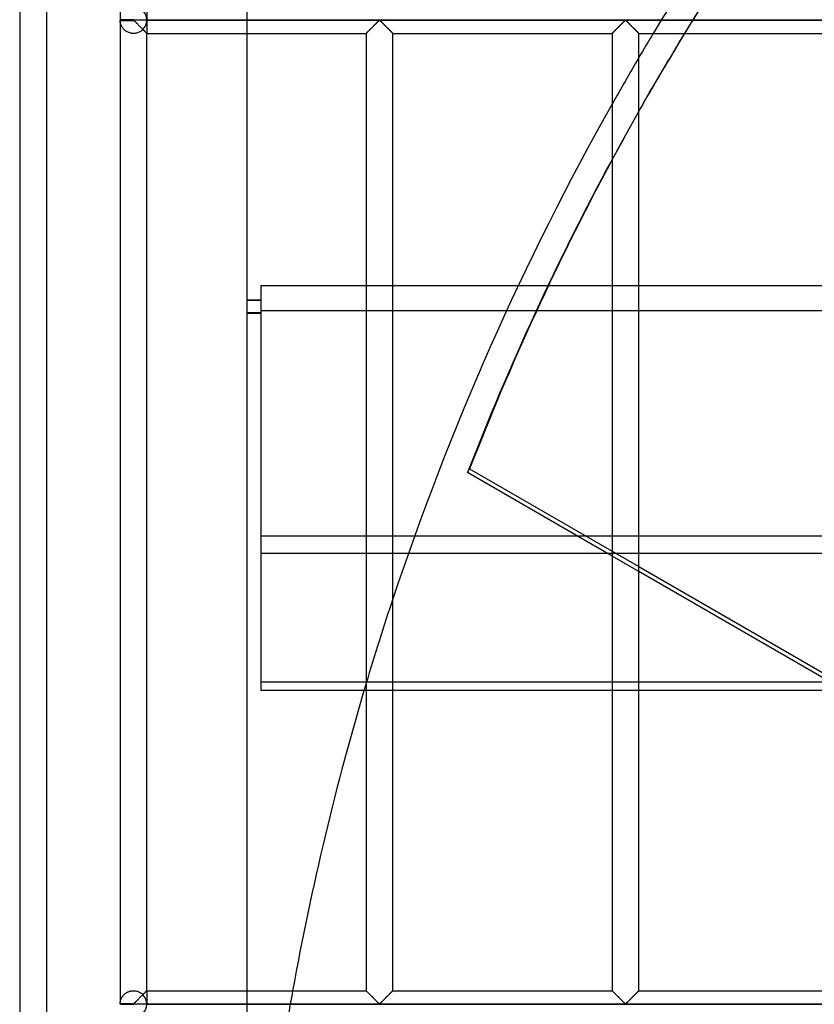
# Model space of a CAD drawing. Header units: millimetres. Extents: x -572 to 572, y -572 to 572.
# Tile 21 of 59: x -572 to -424, y 92 to 276. Entities that reach past the tile are written whole.
import ezdxf

# ---------------------------------------------------------------- set-up
doc = ezdxf.new("R2010")
doc.units = ezdxf.units.MM
doc.layers.add('MAIN-1', color=7, linetype='Continuous')
doc.layers.add('MAIN-2', color=7, linetype='Continuous')

msp = doc.modelspace()

# ---------------------------------------------------------------- linework, layer by layer
at = {"layer": 'MAIN-1'}
for p, q in [((-572.5, 572.5), (-572.5, -572.5)), ((-553.75, 459.3), (-553.75, 275.7)), ((-551.25, 275.7), (-553.75, 275.7)), ((-553.75, 275.62), (-551.25, 275.62)), ((-553.75, 275.55), (-551.25, 275.55)), ((-553.75, 275.55), (-553.75, 91.95)), ((-551.25, 275.62), (-551.25, 275.7)), ((551.25, 275.62), (-551.25, 275.62)), ((-551.25, 275.55), (-551.25, 275.62)), ((-551.25, 275.55), (-551.18, 275.52)), ((-551.18, 275.52), (-551.12, 275.48)), ((-551.12, 275.48), (-551.07, 275.43)), ((-551.07, 275.43), (-551.02, 275.38)), ((-551.02, 275.38), (-550.96, 275.33)), ((-550.96, 275.33), (-550.9, 275.27)), ((-550.9, 275.27), (-550.84, 275.21)), ((-550.84, 275.21), (-550.78, 275.15)), ((-550.78, 275.15), (-550.72, 275.09)), ((-550.72, 275.09), (-550.66, 275.03)), ((-550.66, 275.03), (-550.59, 274.96)), ((-550.59, 274.96), (-550.52, 274.9)), ((-550.52, 274.9), (-550.46, 274.83)), ((-550.46, 274.83), (-550.39, 274.76)), ((-550.39, 274.76), (-550.32, 274.7)), ((-550.32, 274.7), (-550.26, 274.63)), ((-550.26, 274.63), (-550.19, 274.56)), ((-550.19, 274.56), (-550.12, 274.49)), ((-550.12, 274.49), (-550.05, 274.42)), ((-550.05, 274.42), (-549.98, 274.35)), ((-549.98, 274.35), (-549.91, 274.28)), ((-549.91, 274.28), (-549.84, 274.22)), ((-549.84, 274.22), (-549.78, 274.15)), ((-549.78, 274.15), (-549.71, 274.08)), ((-549.71, 274.08), (-549.64, 274.02)), ((-549.64, 274.02), (-549.58, 273.95)), ((-549.58, 273.95), (-549.52, 273.89)), ((-506.99, 273.95), (-506.88, 274.06)), ((-506.88, 274.06), (-506.76, 274.17)), ((-506.76, 274.17), (-506.64, 274.29)), ((-506.64, 274.29), (-506.52, 274.41)), ((-506.52, 274.41), (-506.4, 274.53)), ((-506.4, 274.53), (-506.28, 274.65)), ((-506.28, 274.65), (-506.17, 274.77)), ((-506.17, 274.77), (-506.05, 274.88)), ((-506.05, 274.88), (-505.94, 275)), ((-505.94, 275), (-505.82, 275.11)), ((-505.82, 275.11), (-505.72, 275.21)), ((-505.72, 275.21), (-505.62, 275.31)), ((-505.62, 275.31), (-505.52, 275.41)), ((-505.52, 275.41), (-505.43, 275.49)), ((-505.43, 275.49), (-505.31, 275.55)), ((-505.31, 275.55), (-505.24, 275.52)), ((-505.24, 275.52), (-505.18, 275.48)), ((-505.18, 275.48), (-505.13, 275.43)), ((-505.13, 275.43), (-505.08, 275.38)), ((-505.08, 275.38), (-505.02, 275.33)), ((-505.02, 275.33), (-504.96, 275.27)), ((-504.96, 275.27), (-504.91, 275.21)), ((-504.91, 275.21), (-504.84, 275.15)), ((-504.84, 275.15), (-504.78, 275.09)), ((-504.78, 275.09), (-504.72, 275.03)), ((-504.72, 275.03), (-504.65, 274.96)), ((-504.65, 274.96), (-504.59, 274.9)), ((-504.59, 274.9), (-504.52, 274.83)), ((-504.52, 274.83), (-504.45, 274.76)), ((-504.45, 274.76), (-504.39, 274.7)), ((-504.39, 274.7), (-504.32, 274.63)), ((-504.32, 274.63), (-504.25, 274.56)), ((-504.25, 274.56), (-504.18, 274.49)), ((-504.18, 274.49), (-504.11, 274.42)), ((-504.11, 274.42), (-504.04, 274.35)), ((-504.04, 274.35), (-503.97, 274.28)), ((-503.97, 274.28), (-503.91, 274.22)), ((-503.91, 274.22), (-503.84, 274.15)), ((-503.84, 274.15), (-503.77, 274.08)), ((-503.77, 274.08), (-503.71, 274.02)), ((-503.71, 274.02), (-503.64, 273.95)), ((-503.64, 273.95), (-503.58, 273.89)), ((-461.05, 273.95), (-460.94, 274.06)), ((-460.94, 274.06), (-460.82, 274.17)), ((-460.82, 274.17), (-460.71, 274.29)), ((-460.71, 274.29), (-460.59, 274.41)), ((-460.59, 274.41), (-460.47, 274.53)), ((-460.47, 274.53), (-460.35, 274.65)), ((-460.35, 274.65), (-460.23, 274.77)), ((-460.23, 274.77), (-460.11, 274.88)), ((-460.11, 274.88), (-460, 275)), ((-460, 275), (-459.89, 275.11)), ((-459.89, 275.11), (-459.78, 275.21)), ((-459.78, 275.21), (-459.68, 275.31)), ((-459.68, 275.31), (-459.58, 275.41)), ((-459.58, 275.41), (-459.49, 275.49)), ((-459.49, 275.49), (-459.38, 275.55)), ((-459.38, 275.55), (-459.3, 275.52)), ((-459.3, 275.52), (-459.25, 275.48)), ((-459.25, 275.48), (-459.19, 275.43)), ((-459.19, 275.43), (-459.14, 275.38)), ((-459.14, 275.38), (-459.08, 275.33)), ((-459.08, 275.33), (-459.03, 275.27)), ((-459.03, 275.27), (-458.97, 275.21)), ((-458.97, 275.21), (-458.91, 275.15)), ((-458.91, 275.15), (-458.84, 275.09)), ((-458.84, 275.09), (-458.78, 275.03)), ((-458.78, 275.03), (-458.72, 274.96)), ((-458.72, 274.96), (-458.65, 274.9)), ((-458.65, 274.9), (-458.58, 274.83)), ((-458.58, 274.83), (-458.52, 274.76)), ((-458.52, 274.76), (-458.45, 274.7)), ((-458.45, 274.7), (-458.38, 274.63)), ((-458.38, 274.63), (-458.31, 274.56)), ((-458.31, 274.56), (-458.24, 274.49)), ((-458.24, 274.49), (-458.17, 274.42)), ((-458.17, 274.42), (-458.1, 274.35)), ((-458.1, 274.35), (-458.04, 274.28)), ((-458.04, 274.28), (-457.97, 274.22)), ((-457.97, 274.22), (-457.9, 274.15)), ((-457.9, 274.15), (-457.83, 274.08)), ((-457.83, 274.08), (-457.77, 274.02)), ((-457.77, 274.02), (-457.7, 273.95)), ((-457.7, 273.95), (-457.64, 273.89)), ((-549.52, 273.89), (-549.45, 273.83)), ((-549.45, 273.83), (-549.39, 273.77)), ((-549.39, 273.77), (-549.33, 273.71)), ((-549.33, 273.71), (-549.28, 273.65)), ((-549.28, 273.65), (-549.22, 273.59)), ((-549.22, 273.59), (-549.16, 273.54)), ((-549.16, 273.54), (-549.11, 273.49)), ((-549.11, 273.49), (-549.06, 273.44)), ((-549.06, 273.44), (-549.01, 273.39)), ((-549.01, 273.39), (-548.97, 273.34)), ((-548.97, 273.34), (-548.93, 273.3)), ((-548.93, 273.3), (-548.89, 273.27)), ((-548.89, 273.27), (-548.86, 273.23)), ((-548.86, 273.23), (-548.83, 273.21)), ((-548.83, 273.21), (-548.81, 273.18)), ((-548.81, 273.18), (-548.79, 273.16)), ((-548.79, 273.16), (-548.77, 273.15)), ((-548.77, 273.15), (-548.76, 273.13)), ((-548.76, 273.13), (-548.75, 273.13)), ((-548.75, 273.13), (-548.75, 273.12)), ((-548.75, 94.37), (-548.75, 273.12)), ((-548.75, 273.12), (-507.81, 273.12)), ((-530, 94.37), (-530, 273.12)), ((-507.81, 273.12), (-507.8, 273.13)), ((-507.81, 273.12), (-507.81, 94.37)), ((-507.8, 273.13), (-507.78, 273.15)), ((-507.78, 273.15), (-507.75, 273.19)), ((-507.75, 273.19), (-507.7, 273.23)), ((-507.7, 273.23), (-507.64, 273.29)), ((-507.64, 273.29), (-507.57, 273.36)), ((-507.57, 273.36), (-507.49, 273.44)), ((-507.49, 273.44), (-507.4, 273.53)), ((-507.4, 273.53), (-507.31, 273.63)), ((-507.31, 273.63), (-507.2, 273.73)), ((-507.2, 273.73), (-507.1, 273.84)), ((-507.1, 273.84), (-506.99, 273.95)), ((-503.58, 273.89), (-503.52, 273.83)), ((-503.52, 273.83), (-503.46, 273.77)), ((-503.46, 273.77), (-503.4, 273.71)), ((-503.4, 273.71), (-503.34, 273.65)), ((-503.34, 273.65), (-503.28, 273.59)), ((-503.28, 273.59), (-503.23, 273.54)), ((-503.23, 273.54), (-503.17, 273.49)), ((-503.17, 273.49), (-503.12, 273.44)), ((-503.12, 273.44), (-503.08, 273.39)), ((-503.08, 273.39), (-503.03, 273.34)), ((-503.03, 273.34), (-502.99, 273.3)), ((-502.99, 273.3), (-502.96, 273.27)), ((-502.96, 273.27), (-502.92, 273.23)), ((-502.92, 273.23), (-502.89, 273.21)), ((-502.89, 273.21), (-502.87, 273.18)), ((-502.87, 273.18), (-502.85, 273.16)), ((-502.85, 273.16), (-502.83, 273.15)), ((-502.83, 273.15), (-502.82, 273.13)), ((-502.82, 273.13), (-502.82, 273.13)), ((-502.82, 273.13), (-502.81, 273.12)), ((-502.81, 94.37), (-502.81, 273.12)), ((-502.81, 273.12), (-461.87, 273.12)), ((-461.87, 273.13), (-461.85, 273.15)), ((-461.87, 273.12), (-461.87, 273.13)), ((-461.87, 273.12), (-461.87, 94.37)), ((-461.85, 273.15), (-461.81, 273.19)), ((-461.81, 273.19), (-461.77, 273.23)), ((-461.77, 273.23), (-461.71, 273.29)), ((-461.71, 273.29), (-461.64, 273.36)), ((-461.64, 273.36), (-461.55, 273.44)), ((-461.55, 273.44), (-461.47, 273.53)), ((-461.47, 273.53), (-461.37, 273.63)), ((-461.37, 273.63), (-461.27, 273.73)), ((-461.27, 273.73), (-461.16, 273.84)), ((-461.16, 273.84), (-461.05, 273.95)), ((-457.64, 273.89), (-457.58, 273.83)), ((-457.58, 273.83), (-457.52, 273.77)), ((-457.52, 273.77), (-457.46, 273.71)), ((-457.46, 273.71), (-457.4, 273.65)), ((-457.4, 273.65), (-457.34, 273.59)), ((-457.34, 273.59), (-457.29, 273.54)), ((-457.29, 273.54), (-457.24, 273.49)), ((-457.24, 273.49), (-457.19, 273.44)), ((-457.19, 273.44), (-457.14, 273.39)), ((-457.14, 273.39), (-457.1, 273.34)), ((-457.1, 273.34), (-457.06, 273.3)), ((-457.06, 273.3), (-457.02, 273.27)), ((-457.02, 273.27), (-456.99, 273.23)), ((-456.99, 273.23), (-456.96, 273.21)), ((-456.96, 273.21), (-456.93, 273.18)), ((-456.93, 273.18), (-456.91, 273.16)), ((-456.91, 273.16), (-456.9, 273.15)), ((-456.9, 273.15), (-456.89, 273.13)), ((-456.89, 273.13), (-456.88, 273.13)), ((-456.88, 273.13), (-456.88, 273.12)), ((-456.88, 94.37), (-456.88, 273.12)), ((-456.88, 273.12), (-415.94, 273.12)), ((-454.86, 262.16), (-454.47, 262.84)), ((-479.37, 226.07), (-473.82, 226.07)), ((-476.06, 221.31), (-481.58, 221.31)), ((-488.88, 191.13), (-488.49, 191.81)), ((-488.49, 191.81), (-461.87, 176.45)), ((-461.87, 175.54), (-488.88, 191.13)), ((-499.9, 176.06), (-462.77, 176.06)), ((-456.88, 173.56), (-415.94, 149.92)), ((-415.94, 149.02), (-456.88, 172.66)), ((-461.87, 152.01), (-502.81, 152.01)), ((-421.12, 152.01), (-456.88, 152.01)), ((-508.19, 150.47), (-507.81, 150.47)), ((-502.81, 150.47), (-461.87, 150.47)), ((-456.88, 150.47), (-418.44, 150.47)), ((-549.36, 93.77), (-549.46, 93.66)), ((-549.26, 93.87), (-549.36, 93.77)), ((-549.16, 93.97), (-549.26, 93.87)), ((-549.07, 94.06), (-549.16, 93.97)), ((-548.99, 94.14), (-549.07, 94.06)), ((-548.92, 94.21), (-548.99, 94.14)), ((-548.86, 94.27), (-548.92, 94.21)), ((-548.81, 94.31), (-548.86, 94.27)), ((-548.78, 94.35), (-548.81, 94.31)), ((-548.76, 94.37), (-548.78, 94.35)), ((-548.75, 94.37), (-548.76, 94.37)), ((-548.75, 94.37), (-507.81, 94.37)), ((-507.81, 94.37), (-507.81, 94.37)), ((-507.8, 94.37), (-507.81, 94.37)), ((-507.79, 94.35), (-507.8, 94.37)), ((-507.78, 94.34), (-507.79, 94.35)), ((-507.75, 94.32), (-507.78, 94.34)), ((-507.73, 94.29), (-507.75, 94.32)), ((-507.7, 94.27), (-507.73, 94.29)), ((-507.67, 94.23), (-507.7, 94.27)), ((-507.63, 94.2), (-507.67, 94.23)), ((-507.59, 94.16), (-507.63, 94.2)), ((-507.55, 94.11), (-507.59, 94.16)), ((-507.5, 94.06), (-507.55, 94.11)), ((-507.45, 94.01), (-507.5, 94.06)), ((-507.4, 93.96), (-507.45, 94.01)), ((-507.34, 93.91), (-507.4, 93.96)), ((-507.29, 93.85), (-507.34, 93.91)), ((-507.23, 93.79), (-507.29, 93.85)), ((-507.17, 93.73), (-507.23, 93.79)), ((-503.42, 93.77), (-503.53, 93.66)), ((-503.32, 93.87), (-503.42, 93.77)), ((-503.22, 93.97), (-503.32, 93.87)), ((-503.13, 94.06), (-503.22, 93.97)), ((-503.05, 94.14), (-503.13, 94.06)), ((-502.98, 94.21), (-503.05, 94.14)), ((-502.92, 94.27), (-502.98, 94.21)), ((-502.88, 94.31), (-502.92, 94.27)), ((-502.84, 94.35), (-502.88, 94.31)), ((-502.82, 94.37), (-502.84, 94.35)), ((-502.81, 94.37), (-502.82, 94.37)), ((-502.81, 94.37), (-461.87, 94.37)), ((-461.87, 94.37), (-461.87, 94.37)), ((-461.86, 94.37), (-461.87, 94.37)), ((-461.85, 94.35), (-461.86, 94.37)), ((-461.84, 94.34), (-461.85, 94.35)), ((-461.82, 94.32), (-461.84, 94.34)), ((-461.79, 94.29), (-461.82, 94.32)), ((-461.76, 94.27), (-461.79, 94.29)), ((-461.73, 94.23), (-461.76, 94.27)), ((-461.69, 94.2), (-461.73, 94.23)), ((-461.65, 94.16), (-461.69, 94.2)), ((-461.61, 94.11), (-461.65, 94.16)), ((-461.56, 94.06), (-461.61, 94.11)), ((-461.51, 94.01), (-461.56, 94.06)), ((-461.46, 93.96), (-461.51, 94.01)), ((-461.41, 93.91), (-461.46, 93.96)), ((-461.35, 93.85), (-461.41, 93.91)), ((-461.29, 93.79), (-461.35, 93.85)), ((-461.23, 93.73), (-461.29, 93.79)), ((-457.48, 93.77), (-457.59, 93.66)), ((-457.38, 93.87), (-457.48, 93.77)), ((-457.28, 93.97), (-457.38, 93.87)), ((-457.2, 94.06), (-457.28, 93.97)), ((-457.11, 94.14), (-457.2, 94.06)), ((-457.04, 94.21), (-457.11, 94.14)), ((-456.98, 94.27), (-457.04, 94.21)), ((-456.94, 94.31), (-456.98, 94.27)), ((-456.9, 94.35), (-456.94, 94.31)), ((-456.88, 94.37), (-456.9, 94.35)), ((-456.88, 94.37), (-456.88, 94.37)), ((-456.88, 94.37), (-415.94, 94.37)), ((-551.25, 91.95), (-553.75, 91.95)), ((-551.14, 92.01), (-551.25, 91.95)), ((-551.25, 91.87), (-551.25, 91.95)), ((-551.04, 92.09), (-551.14, 92.01)), ((-550.95, 92.19), (-551.04, 92.09)), ((-550.85, 92.29), (-550.95, 92.19)), ((-550.74, 92.39), (-550.85, 92.29)), ((-550.63, 92.5), (-550.74, 92.39)), ((-550.51, 92.62), (-550.63, 92.5)), ((-550.4, 92.73), (-550.51, 92.62)), ((-550.28, 92.85), (-550.4, 92.73)), ((-550.16, 92.97), (-550.28, 92.85)), ((-550.04, 93.09), (-550.16, 92.97)), ((-549.92, 93.21), (-550.04, 93.09)), ((-549.8, 93.33), (-549.92, 93.21)), ((-549.68, 93.44), (-549.8, 93.33)), ((-549.57, 93.55), (-549.68, 93.44)), ((-549.46, 93.66), (-549.57, 93.55)), ((-507.11, 93.67), (-507.17, 93.73)), ((-507.05, 93.61), (-507.11, 93.67)), ((-506.98, 93.55), (-507.05, 93.61)), ((-506.92, 93.48), (-506.98, 93.55)), ((-506.85, 93.42), (-506.92, 93.48)), ((-506.79, 93.35), (-506.85, 93.42)), ((-506.72, 93.28), (-506.79, 93.35)), ((-506.65, 93.22), (-506.72, 93.28)), ((-506.58, 93.15), (-506.65, 93.22)), ((-506.51, 93.08), (-506.58, 93.15)), ((-506.44, 93.01), (-506.51, 93.08)), ((-506.38, 92.94), (-506.44, 93.01)), ((-506.31, 92.87), (-506.38, 92.94)), ((-506.24, 92.8), (-506.31, 92.87)), ((-506.17, 92.74), (-506.24, 92.8)), ((-506.1, 92.67), (-506.17, 92.74)), ((-506.04, 92.6), (-506.1, 92.67)), ((-505.97, 92.54), (-506.04, 92.6)), ((-505.91, 92.47), (-505.97, 92.54)), ((-505.84, 92.41), (-505.91, 92.47)), ((-505.78, 92.35), (-505.84, 92.41)), ((-505.72, 92.29), (-505.78, 92.35)), ((-505.66, 92.23), (-505.72, 92.29)), ((-505.6, 92.17), (-505.66, 92.23)), ((-505.55, 92.12), (-505.6, 92.17)), ((-505.49, 92.07), (-505.55, 92.12)), ((-505.44, 92.02), (-505.49, 92.07)), ((-505.39, 91.98), (-505.44, 92.02)), ((-505.31, 91.95), (-505.39, 91.98)), ((-505.2, 92.01), (-505.31, 91.95)), ((-505.11, 92.09), (-505.2, 92.01)), ((-505.01, 92.19), (-505.11, 92.09)), ((-504.91, 92.29), (-505.01, 92.19)), ((-504.8, 92.39), (-504.91, 92.29)), ((-504.69, 92.5), (-504.8, 92.39)), ((-504.58, 92.62), (-504.69, 92.5)), ((-504.46, 92.73), (-504.58, 92.62)), ((-504.34, 92.85), (-504.46, 92.73)), ((-504.22, 92.97), (-504.34, 92.85)), ((-504.1, 93.09), (-504.22, 92.97)), ((-503.98, 93.21), (-504.1, 93.09)), ((-503.86, 93.33), (-503.98, 93.21)), ((-503.75, 93.44), (-503.86, 93.33)), ((-503.63, 93.55), (-503.75, 93.44)), ((-503.53, 93.66), (-503.63, 93.55)), ((-461.17, 93.67), (-461.23, 93.73)), ((-461.11, 93.61), (-461.17, 93.67)), ((-461.05, 93.55), (-461.11, 93.61)), ((-460.98, 93.48), (-461.05, 93.55)), ((-460.92, 93.42), (-460.98, 93.48)), ((-460.85, 93.35), (-460.92, 93.42)), ((-460.78, 93.28), (-460.85, 93.35)), ((-460.71, 93.22), (-460.78, 93.28)), ((-460.65, 93.15), (-460.71, 93.22)), ((-460.58, 93.08), (-460.65, 93.15)), ((-460.51, 93.01), (-460.58, 93.08)), ((-460.44, 92.94), (-460.51, 93.01)), ((-460.37, 92.87), (-460.44, 92.94)), ((-460.3, 92.8), (-460.37, 92.87)), ((-460.23, 92.74), (-460.3, 92.8)), ((-460.17, 92.67), (-460.23, 92.74)), ((-460.1, 92.6), (-460.17, 92.67)), ((-460.03, 92.54), (-460.1, 92.6)), ((-459.97, 92.47), (-460.03, 92.54)), ((-459.91, 92.41), (-459.97, 92.47)), ((-459.84, 92.35), (-459.91, 92.41)), ((-459.78, 92.29), (-459.84, 92.35)), ((-459.72, 92.23), (-459.78, 92.29)), ((-459.67, 92.17), (-459.72, 92.23)), ((-459.61, 92.12), (-459.67, 92.17)), ((-459.56, 92.07), (-459.61, 92.12)), ((-459.5, 92.02), (-459.56, 92.07)), ((-459.45, 91.98), (-459.5, 92.02)), ((-459.38, 91.95), (-459.45, 91.98)), ((-459.26, 92.01), (-459.38, 91.95)), ((-459.17, 92.09), (-459.26, 92.01)), ((-459.07, 92.19), (-459.17, 92.09)), ((-458.97, 92.29), (-459.07, 92.19)), ((-458.86, 92.39), (-458.97, 92.29)), ((-458.75, 92.5), (-458.86, 92.39)), ((-458.64, 92.62), (-458.75, 92.5)), ((-458.52, 92.73), (-458.64, 92.62)), ((-458.4, 92.85), (-458.52, 92.73)), ((-458.28, 92.97), (-458.4, 92.85)), ((-458.16, 93.09), (-458.28, 92.97)), ((-458.04, 93.21), (-458.16, 93.09)), ((-457.93, 93.33), (-458.04, 93.21)), ((-457.81, 93.44), (-457.93, 93.33)), ((-457.7, 93.55), (-457.81, 93.44)), ((-457.59, 93.66), (-457.7, 93.55)), ((-553.75, 91.87), (-551.25, 91.87)), ((551.25, 91.87), (-551.25, 91.87)), ((-551.25, 91.8), (-551.25, 91.87))]:
    msp.add_line(p, q, dxfattribs=at)
for centre, radius, start, end in [((-551.25, 275.62), 2.5, 178.3794, 180), ((-551.25, 275.62), 2.5, 180, 181.6206), ((0, 0), 530, 148.9805, 149.5453), ((0, 0), 530, 150.6288, 161.5689), ((0, 0), 530, 163.3624, 169.7429), ((-551.25, 91.87), 2.5, 178.3794, 180), ((-551.25, 91.87), 2.5, 180, 181.6206)]:
    msp.add_arc(centre, radius, start, end, dxfattribs=at)
for centre, major_axis, start_param, end_param in [((0.2, 0.34), (-454.66, 262.5), -0.023063, 0), ((0.2, 0.34), (-454.66, 262.5), 0, 0.009365), ((-0.2, -0.34), (454.66, -262.5), 3.141593, 3.149427), ((-0.2, -0.34), (454.66, -262.5), -3.113857, -2.989579), ((0.2, 0.34), (-454.66, 262.5), 0.029324, 0.152013)]:
    msp.add_ellipse(centre, major_axis=major_axis, ratio=0.987688, start_param=start_param, end_param=end_param, dxfattribs=at)
at = {"layer": 'MAIN-2'}
for p, q in [((-567.5, 567.5), (-567.5, -567.5)), ((-548.75, 278.12), (-548.75, 275.7)), ((-530, 273.12), (-530, 278.12)), ((-553.75, 275.62), (-553.75, 275.62)), ((-553.75, 275.5), (-553.75, 275.55)), ((-553.74, 275.43), (-553.75, 275.5)), ((-553.73, 275.35), (-553.74, 275.43)), ((-553.72, 275.26), (-553.73, 275.35)), ((-553.71, 275.17), (-553.72, 275.26)), ((-553.69, 275.07), (-553.71, 275.17)), ((-553.66, 274.97), (-553.69, 275.07)), ((-553.63, 274.87), (-553.66, 274.97)), ((-553.6, 274.77), (-553.63, 274.87)), ((-553.56, 274.67), (-553.6, 274.77)), ((-553.51, 274.56), (-553.56, 274.67)), ((-553.46, 274.45), (-553.51, 274.56)), ((-553.4, 274.35), (-553.46, 274.45)), ((-553.33, 274.24), (-553.4, 274.35)), ((-553.26, 274.14), (-553.33, 274.24)), ((-553.18, 274.03), (-553.26, 274.14)), ((-553.09, 273.93), (-553.18, 274.03)), ((-548.75, 275.62), (548.75, 275.62)), ((-548.75, 275.62), (-548.75, 275.62)), ((-548.75, 275.55), (-548.75, 273.12)), ((-506.98, 273.96), (-507.07, 273.87)), ((-506.89, 274.05), (-506.98, 273.96)), ((-506.8, 274.14), (-506.89, 274.05)), ((-506.7, 274.23), (-506.8, 274.14)), ((-506.61, 274.33), (-506.7, 274.23)), ((-506.51, 274.43), (-506.61, 274.33)), ((-506.41, 274.52), (-506.51, 274.43)), ((-506.32, 274.62), (-506.41, 274.52)), ((-506.22, 274.71), (-506.32, 274.62)), ((-506.13, 274.81), (-506.22, 274.71)), ((-506.03, 274.9), (-506.13, 274.81)), ((-505.94, 274.99), (-506.03, 274.9)), ((-505.85, 275.08), (-505.94, 274.99)), ((-505.76, 275.17), (-505.85, 275.08)), ((-505.68, 275.25), (-505.76, 275.17)), ((-505.6, 275.33), (-505.68, 275.25)), ((-505.52, 275.41), (-505.6, 275.33)), ((-505.45, 275.47), (-505.52, 275.41)), ((-505.37, 275.54), (-505.45, 275.47)), ((-505.26, 275.54), (-505.37, 275.54)), ((-505.18, 275.47), (-505.26, 275.54)), ((-505.1, 275.41), (-505.18, 275.47)), ((-505.03, 275.33), (-505.1, 275.41)), ((-504.95, 275.25), (-505.03, 275.33)), ((-504.86, 275.17), (-504.95, 275.25)), ((-504.77, 275.08), (-504.86, 275.17)), ((-504.68, 274.99), (-504.77, 275.08)), ((-504.59, 274.9), (-504.68, 274.99)), ((-504.5, 274.81), (-504.59, 274.9)), ((-504.4, 274.71), (-504.5, 274.81)), ((-504.31, 274.62), (-504.4, 274.71)), ((-504.21, 274.52), (-504.31, 274.62)), ((-504.12, 274.43), (-504.21, 274.52)), ((-504.02, 274.33), (-504.12, 274.43)), ((-503.92, 274.23), (-504.02, 274.33)), ((-503.83, 274.14), (-503.92, 274.23)), ((-503.73, 274.05), (-503.83, 274.14)), ((-503.64, 273.96), (-503.73, 274.05)), ((-503.56, 273.87), (-503.64, 273.96)), ((-461.04, 273.96), (-461.13, 273.87)), ((-460.95, 274.05), (-461.04, 273.96)), ((-460.86, 274.14), (-460.95, 274.05)), ((-460.76, 274.23), (-460.86, 274.14)), ((-460.67, 274.33), (-460.76, 274.23)), ((-460.57, 274.43), (-460.67, 274.33)), ((-460.48, 274.52), (-460.57, 274.43)), ((-460.38, 274.62), (-460.48, 274.52)), ((-460.28, 274.71), (-460.38, 274.62)), ((-460.19, 274.81), (-460.28, 274.71)), ((-460.1, 274.9), (-460.19, 274.81)), ((-460, 274.99), (-460.1, 274.9)), ((-459.91, 275.08), (-460, 274.99)), ((-459.83, 275.17), (-459.91, 275.08)), ((-459.74, 275.25), (-459.83, 275.17)), ((-459.66, 275.33), (-459.74, 275.25)), ((-459.58, 275.41), (-459.66, 275.33)), ((-459.51, 275.47), (-459.58, 275.41)), ((-459.43, 275.54), (-459.51, 275.47)), ((-459.32, 275.54), (-459.43, 275.54)), ((-459.24, 275.47), (-459.32, 275.54)), ((-459.17, 275.41), (-459.24, 275.47)), ((-459.09, 275.33), (-459.17, 275.41)), ((-459.01, 275.25), (-459.09, 275.33)), ((-458.92, 275.17), (-459.01, 275.25)), ((-458.84, 275.08), (-458.92, 275.17)), ((-458.75, 274.99), (-458.84, 275.08)), ((-458.65, 274.9), (-458.75, 274.99)), ((-458.56, 274.81), (-458.65, 274.9)), ((-458.47, 274.71), (-458.56, 274.81)), ((-458.37, 274.62), (-458.47, 274.71)), ((-458.27, 274.52), (-458.37, 274.62)), ((-458.18, 274.43), (-458.27, 274.52)), ((-458.08, 274.33), (-458.18, 274.43)), ((-457.99, 274.23), (-458.08, 274.33)), ((-457.89, 274.14), (-457.99, 274.23)), ((-457.8, 274.05), (-457.89, 274.14)), ((-457.71, 273.96), (-457.8, 274.05)), ((-457.62, 273.87), (-457.71, 273.96)), ((-553, 273.84), (-553.09, 273.93)), ((-552.9, 273.75), (-553, 273.84)), ((-552.79, 273.65), (-552.9, 273.75)), ((-552.67, 273.57), (-552.79, 273.65)), ((-552.54, 273.48), (-552.67, 273.57)), ((-552.41, 273.41), (-552.54, 273.48)), ((-552.27, 273.34), (-552.41, 273.41)), ((-552.12, 273.28), (-552.27, 273.34)), ((-551.96, 273.23), (-552.12, 273.28)), ((-551.81, 273.19), (-551.96, 273.23)), ((-551.64, 273.16), (-551.81, 273.19)), ((-551.48, 273.14), (-551.64, 273.16)), ((-551.32, 273.13), (-551.48, 273.14)), ((-551.15, 273.13), (-551.32, 273.13)), ((-550.99, 273.14), (-551.15, 273.13)), ((-550.82, 273.16), (-550.99, 273.14)), ((-550.66, 273.19), (-550.82, 273.16)), ((-550.51, 273.24), (-550.66, 273.19)), ((-550.35, 273.29), (-550.51, 273.24)), ((-550.21, 273.35), (-550.35, 273.29)), ((-550.07, 273.42), (-550.21, 273.35)), ((-549.93, 273.5), (-550.07, 273.42)), ((-549.81, 273.58), (-549.93, 273.5)), ((-549.69, 273.67), (-549.81, 273.58)), ((-549.58, 273.76), (-549.69, 273.67)), ((-549.48, 273.86), (-549.58, 273.76)), ((-549.42, 273.79), (-549.48, 273.86)), ((-549.36, 273.73), (-549.42, 273.79)), ((-549.3, 273.67), (-549.36, 273.73)), ((-549.24, 273.61), (-549.3, 273.67)), ((-549.18, 273.56), (-549.24, 273.61)), ((-549.13, 273.5), (-549.18, 273.56)), ((-549.08, 273.45), (-549.13, 273.5)), ((-549.03, 273.4), (-549.08, 273.45)), ((-548.98, 273.36), (-549.03, 273.4)), ((-548.94, 273.31), (-548.98, 273.36)), ((-548.9, 273.27), (-548.94, 273.31)), ((-548.87, 273.24), (-548.9, 273.27)), ((-548.84, 273.21), (-548.87, 273.24)), ((-548.81, 273.18), (-548.84, 273.21)), ((-548.79, 273.16), (-548.81, 273.18)), ((-548.77, 273.15), (-548.79, 273.16)), ((-548.76, 273.13), (-548.77, 273.15)), ((-548.75, 273.13), (-548.76, 273.13)), ((-548.75, 273.12), (-548.75, 273.13)), ((-507.79, 273.14), (-507.81, 273.13)), ((-507.81, 273.13), (-507.81, 273.12)), ((-507.77, 273.17), (-507.79, 273.14)), ((-507.74, 273.2), (-507.77, 273.17)), ((-507.7, 273.24), (-507.74, 273.2)), ((-507.65, 273.28), (-507.7, 273.24)), ((-507.6, 273.34), (-507.65, 273.28)), ((-507.54, 273.4), (-507.6, 273.34)), ((-507.47, 273.47), (-507.54, 273.4)), ((-507.4, 273.54), (-507.47, 273.47)), ((-507.32, 273.62), (-507.4, 273.54)), ((-507.24, 273.7), (-507.32, 273.62)), ((-507.15, 273.78), (-507.24, 273.7)), ((-507.07, 273.87), (-507.15, 273.78)), ((-503.47, 273.78), (-503.56, 273.87)), ((-503.39, 273.7), (-503.47, 273.78)), ((-503.31, 273.62), (-503.39, 273.7)), ((-503.23, 273.54), (-503.31, 273.62)), ((-503.15, 273.47), (-503.23, 273.54)), ((-503.09, 273.4), (-503.15, 273.47)), ((-503.03, 273.34), (-503.09, 273.4)), ((-502.97, 273.28), (-503.03, 273.34)), ((-502.92, 273.24), (-502.97, 273.28)), ((-502.88, 273.2), (-502.92, 273.24)), ((-502.85, 273.17), (-502.88, 273.2)), ((-502.83, 273.14), (-502.85, 273.17)), ((-502.82, 273.13), (-502.83, 273.14)), ((-502.81, 273.12), (-502.82, 273.13)), ((-461.86, 273.14), (-461.87, 273.13)), ((-461.87, 273.13), (-461.87, 273.12)), ((-461.83, 273.17), (-461.86, 273.14)), ((-461.8, 273.2), (-461.83, 273.17)), ((-461.76, 273.24), (-461.8, 273.2)), ((-461.72, 273.28), (-461.76, 273.24)), ((-461.66, 273.34), (-461.72, 273.28)), ((-461.6, 273.4), (-461.66, 273.34)), ((-461.53, 273.47), (-461.6, 273.4)), ((-461.46, 273.54), (-461.53, 273.47)), ((-461.38, 273.62), (-461.46, 273.54)), ((-461.3, 273.7), (-461.38, 273.62)), ((-461.22, 273.78), (-461.3, 273.7)), ((-461.13, 273.87), (-461.22, 273.78)), ((-457.53, 273.78), (-457.62, 273.87)), ((-457.45, 273.7), (-457.53, 273.78)), ((-457.37, 273.62), (-457.45, 273.7)), ((-457.29, 273.54), (-457.37, 273.62)), ((-457.22, 273.47), (-457.29, 273.54)), ((-457.15, 273.4), (-457.22, 273.47)), ((-457.09, 273.34), (-457.15, 273.4)), ((-457.03, 273.28), (-457.09, 273.34)), ((-456.99, 273.24), (-457.03, 273.28)), ((-456.95, 273.2), (-456.99, 273.24)), ((-456.92, 273.17), (-456.95, 273.2)), ((-456.89, 273.14), (-456.92, 273.17)), ((-456.88, 273.13), (-456.89, 273.14)), ((-456.88, 273.12), (-456.88, 273.13)), ((-527.5, 226.07), (-527.5, 221.31)), ((-527.5, 226.07), (-479.37, 226.07)), ((-473.82, 226.07), (-233.73, 226.07)), ((-530, 223.39), (-527.5, 223.39)), ((-530, 223.33), (-527.5, 223.33)), ((-527.5, 220.95), (-530, 220.95)), ((-530, 220.89), (-527.5, 220.89)), ((-527.5, 221.31), (-527.5, 176.06)), ((-481.58, 221.31), (-527.5, 221.31)), ((-225.5, 221.31), (-476.06, 221.31)), ((527.5, 179.27), (-527.5, 179.27)), ((-527.5, 176.06), (-499.9, 176.06)), ((-527.5, 176.06), (-527.5, 152.01)), ((-462.77, 176.06), (-147.12, 176.06)), ((-461.87, 176.45), (-456.88, 173.56)), ((-456.88, 172.66), (-461.87, 175.54)), ((-502.81, 152.01), (-527.5, 152.01)), ((-527.5, 152.01), (-527.5, 150.47)), ((-456.88, 152.01), (-461.87, 152.01)), ((-527.5, 150.47), (-508.19, 150.47)), ((-507.81, 150.47), (-502.81, 150.47)), ((-461.87, 150.47), (-456.88, 150.47)), ((-552.89, 93.77), (-552.81, 93.83)), ((-552.81, 93.83), (-552.73, 93.89)), ((-552.73, 93.89), (-552.65, 93.95)), ((-552.65, 93.95), (-552.56, 94)), ((-552.56, 94), (-552.47, 94.06)), ((-552.47, 94.06), (-552.38, 94.11)), ((-552.38, 94.11), (-552.28, 94.15)), ((-552.28, 94.15), (-552.18, 94.19)), ((-552.18, 94.19), (-552.08, 94.23)), ((-552.08, 94.23), (-551.97, 94.27)), ((-551.97, 94.27), (-551.87, 94.3)), ((-551.87, 94.3), (-551.76, 94.32)), ((-551.76, 94.32), (-551.65, 94.34)), ((-551.65, 94.34), (-551.54, 94.36)), ((-551.54, 94.36), (-551.42, 94.37)), ((-551.42, 94.37), (-551.31, 94.37)), ((-551.31, 94.37), (-551.2, 94.37)), ((-551.2, 94.37), (-551.09, 94.37)), ((-551.09, 94.37), (-550.97, 94.36)), ((-550.97, 94.36), (-550.86, 94.34)), ((-550.86, 94.34), (-550.75, 94.33)), ((-550.75, 94.33), (-550.64, 94.3)), ((-550.64, 94.3), (-550.54, 94.27)), ((-550.54, 94.27), (-550.43, 94.24)), ((-550.43, 94.24), (-550.33, 94.2)), ((-550.33, 94.2), (-550.23, 94.16)), ((-550.23, 94.16), (-550.13, 94.11)), ((-550.13, 94.11), (-550.04, 94.06)), ((-550.04, 94.06), (-549.95, 94.01)), ((-549.95, 94.01), (-549.86, 93.95)), ((-549.86, 93.95), (-549.78, 93.89)), ((-549.78, 93.89), (-549.7, 93.83)), ((-549.7, 93.83), (-549.62, 93.77)), ((-549.62, 93.77), (-549.55, 93.71)), ((-549.42, 93.71), (-549.36, 93.77)), ((-549.36, 93.77), (-549.3, 93.83)), ((-549.3, 93.83), (-549.24, 93.89)), ((-549.24, 93.89), (-549.18, 93.94)), ((-549.18, 93.94), (-549.13, 94)), ((-549.13, 94), (-549.08, 94.05)), ((-549.08, 94.05), (-549.03, 94.1)), ((-549.03, 94.1), (-548.98, 94.14)), ((-548.98, 94.14), (-548.94, 94.19)), ((-548.94, 94.19), (-548.9, 94.23)), ((-548.9, 94.23), (-548.87, 94.26)), ((-548.87, 94.26), (-548.84, 94.29)), ((-548.84, 94.29), (-548.81, 94.32)), ((-548.81, 94.32), (-548.79, 94.34)), ((-548.79, 94.34), (-548.77, 94.35)), ((-548.77, 94.35), (-548.76, 94.37)), ((-548.76, 94.37), (-548.75, 94.37)), ((-548.75, 94.37), (-548.75, 94.37)), ((-548.75, 94.37), (-548.75, 91.95)), ((-530, 89.37), (-530, 94.37)), ((-507.81, 94.37), (-507.81, 94.37)), ((-507.81, 94.37), (-507.79, 94.36)), ((-507.79, 94.36), (-507.77, 94.33)), ((-507.77, 94.33), (-507.74, 94.3)), ((-507.74, 94.3), (-507.7, 94.26)), ((-507.7, 94.26), (-507.65, 94.22)), ((-507.65, 94.22), (-507.6, 94.16)), ((-507.6, 94.16), (-507.54, 94.1)), ((-507.54, 94.1), (-507.47, 94.03)), ((-507.47, 94.03), (-507.4, 93.96)), ((-507.4, 93.96), (-507.32, 93.88)), ((-507.32, 93.88), (-507.24, 93.8)), ((-507.24, 93.8), (-507.15, 93.72)), ((-503.47, 93.72), (-503.39, 93.8)), ((-503.39, 93.8), (-503.31, 93.88)), ((-503.31, 93.88), (-503.23, 93.96)), ((-503.23, 93.96), (-503.15, 94.03)), ((-503.15, 94.03), (-503.09, 94.1)), ((-503.09, 94.1), (-503.03, 94.16)), ((-503.03, 94.16), (-502.97, 94.22)), ((-502.97, 94.22), (-502.92, 94.26)), ((-502.92, 94.26), (-502.88, 94.3)), ((-502.88, 94.3), (-502.85, 94.33)), ((-502.85, 94.33), (-502.83, 94.36)), ((-502.83, 94.36), (-502.82, 94.37)), ((-502.82, 94.37), (-502.81, 94.37)), ((-461.87, 94.37), (-461.87, 94.37)), ((-461.87, 94.37), (-461.86, 94.36)), ((-461.86, 94.36), (-461.83, 94.33)), ((-461.83, 94.33), (-461.8, 94.3)), ((-461.8, 94.3), (-461.76, 94.26)), ((-461.76, 94.26), (-461.72, 94.22)), ((-461.72, 94.22), (-461.66, 94.16)), ((-461.66, 94.16), (-461.6, 94.1)), ((-461.6, 94.1), (-461.53, 94.03)), ((-461.53, 94.03), (-461.46, 93.96)), ((-461.46, 93.96), (-461.38, 93.88)), ((-461.38, 93.88), (-461.3, 93.8)), ((-461.3, 93.8), (-461.22, 93.72)), ((-457.53, 93.72), (-457.45, 93.8)), ((-457.45, 93.8), (-457.37, 93.88)), ((-457.37, 93.88), (-457.29, 93.96)), ((-457.29, 93.96), (-457.22, 94.03)), ((-457.22, 94.03), (-457.15, 94.1)), ((-457.15, 94.1), (-457.09, 94.16)), ((-457.09, 94.16), (-457.03, 94.22)), ((-457.03, 94.22), (-456.99, 94.26)), ((-456.99, 94.26), (-456.95, 94.3)), ((-456.95, 94.3), (-456.92, 94.33)), ((-456.92, 94.33), (-456.89, 94.36)), ((-456.89, 94.36), (-456.88, 94.37)), ((-456.88, 94.37), (-456.88, 94.37)), ((-553.75, 92.03), (-553.74, 92.08)), ((-553.75, 91.98), (-553.75, 92.03)), ((-553.75, 91.95), (-553.75, 91.98)), ((-553.74, 92.13), (-553.73, 92.19)), ((-553.74, 92.08), (-553.74, 92.13)), ((-553.73, 92.19), (-553.72, 92.25)), ((-553.72, 92.25), (-553.71, 92.31)), ((-553.71, 92.31), (-553.7, 92.38)), ((-553.7, 92.38), (-553.68, 92.44)), ((-553.68, 92.44), (-553.67, 92.51)), ((-553.67, 92.51), (-553.65, 92.58)), ((-553.65, 92.58), (-553.63, 92.65)), ((-553.63, 92.65), (-553.6, 92.72)), ((-553.6, 92.72), (-553.58, 92.79)), ((-553.58, 92.79), (-553.55, 92.86)), ((-553.55, 92.86), (-553.52, 92.93)), ((-553.52, 92.93), (-553.48, 93)), ((-553.48, 93), (-553.44, 93.08)), ((-553.44, 93.08), (-553.4, 93.15)), ((-553.4, 93.15), (-553.36, 93.22)), ((-553.36, 93.22), (-553.31, 93.29)), ((-553.31, 93.29), (-553.26, 93.37)), ((-553.26, 93.37), (-553.2, 93.44)), ((-553.2, 93.44), (-553.15, 93.5)), ((-553.15, 93.5), (-553.09, 93.57)), ((-553.09, 93.57), (-553.02, 93.64)), ((-553.02, 93.64), (-552.96, 93.7)), ((-552.96, 93.7), (-552.89, 93.77)), ((-549.55, 93.71), (-549.48, 93.64)), ((-549.48, 93.64), (-549.42, 93.71)), ((-507.15, 93.72), (-507.07, 93.63)), ((-507.07, 93.63), (-506.98, 93.54)), ((-506.98, 93.54), (-506.89, 93.45)), ((-506.89, 93.45), (-506.8, 93.36)), ((-506.8, 93.36), (-506.7, 93.27)), ((-506.7, 93.27), (-506.61, 93.17)), ((-506.61, 93.17), (-506.51, 93.07)), ((-506.51, 93.07), (-506.41, 92.98)), ((-506.41, 92.98), (-506.32, 92.88)), ((-506.32, 92.88), (-506.22, 92.79)), ((-506.22, 92.79), (-506.13, 92.69)), ((-506.13, 92.69), (-506.03, 92.6)), ((-506.03, 92.6), (-505.94, 92.51)), ((-505.94, 92.51), (-505.85, 92.42)), ((-505.85, 92.42), (-505.76, 92.33)), ((-505.76, 92.33), (-505.68, 92.25)), ((-505.68, 92.25), (-505.6, 92.17)), ((-505.6, 92.17), (-505.52, 92.09)), ((-505.52, 92.09), (-505.45, 92.03)), ((-505.45, 92.03), (-505.37, 91.96)), ((-505.37, 91.96), (-505.26, 91.96)), ((-505.26, 91.96), (-505.18, 92.03)), ((-505.18, 92.03), (-505.1, 92.09)), ((-505.1, 92.09), (-505.03, 92.17)), ((-505.03, 92.17), (-504.95, 92.25)), ((-504.95, 92.25), (-504.86, 92.33)), ((-504.86, 92.33), (-504.77, 92.42)), ((-504.77, 92.42), (-504.68, 92.51)), ((-504.68, 92.51), (-504.59, 92.6)), ((-504.59, 92.6), (-504.5, 92.69)), ((-504.5, 92.69), (-504.4, 92.79)), ((-504.4, 92.79), (-504.31, 92.88)), ((-504.31, 92.88), (-504.21, 92.98)), ((-504.21, 92.98), (-504.12, 93.07)), ((-504.12, 93.07), (-504.02, 93.17)), ((-504.02, 93.17), (-503.92, 93.27)), ((-503.92, 93.27), (-503.83, 93.36)), ((-503.83, 93.36), (-503.73, 93.45)), ((-503.73, 93.45), (-503.64, 93.54)), ((-503.64, 93.54), (-503.56, 93.63)), ((-503.56, 93.63), (-503.47, 93.72)), ((-461.22, 93.72), (-461.13, 93.63)), ((-461.13, 93.63), (-461.04, 93.54)), ((-461.04, 93.54), (-460.95, 93.45)), ((-460.95, 93.45), (-460.86, 93.36)), ((-460.86, 93.36), (-460.76, 93.27)), ((-460.76, 93.27), (-460.67, 93.17)), ((-460.67, 93.17), (-460.57, 93.07)), ((-460.57, 93.07), (-460.48, 92.98)), ((-460.48, 92.98), (-460.38, 92.88)), ((-460.38, 92.88), (-460.28, 92.79)), ((-460.28, 92.79), (-460.19, 92.69)), ((-460.19, 92.69), (-460.1, 92.6)), ((-460.1, 92.6), (-460, 92.51)), ((-460, 92.51), (-459.91, 92.42)), ((-459.91, 92.42), (-459.83, 92.33)), ((-459.83, 92.33), (-459.74, 92.25)), ((-459.74, 92.25), (-459.66, 92.17)), ((-459.66, 92.17), (-459.58, 92.09)), ((-459.58, 92.09), (-459.51, 92.03)), ((-459.51, 92.03), (-459.43, 91.96)), ((-459.43, 91.96), (-459.32, 91.96)), ((-459.32, 91.96), (-459.24, 92.03)), ((-459.24, 92.03), (-459.17, 92.09)), ((-459.17, 92.09), (-459.09, 92.17)), ((-459.09, 92.17), (-459.01, 92.25)), ((-459.01, 92.25), (-458.92, 92.33)), ((-458.92, 92.33), (-458.84, 92.42)), ((-458.84, 92.42), (-458.75, 92.51)), ((-458.75, 92.51), (-458.65, 92.6)), ((-458.65, 92.6), (-458.56, 92.69)), ((-458.56, 92.69), (-458.47, 92.79)), ((-458.47, 92.79), (-458.37, 92.88)), ((-458.37, 92.88), (-458.27, 92.98)), ((-458.27, 92.98), (-458.18, 93.07)), ((-458.18, 93.07), (-458.08, 93.17)), ((-458.08, 93.17), (-457.99, 93.27)), ((-457.99, 93.27), (-457.89, 93.36)), ((-457.89, 93.36), (-457.8, 93.45)), ((-457.8, 93.45), (-457.71, 93.54)), ((-457.71, 93.54), (-457.62, 93.63)), ((-457.62, 93.63), (-457.53, 93.72)), ((-553.75, 91.87), (-553.75, 91.87)), ((-548.75, 91.87), (548.75, 91.87)), ((-548.75, 91.87), (-548.75, 91.87))]:
    msp.add_line(p, q, dxfattribs=at)
for start, end in [(148.3477, 148.9805), (149.5453, 150.6288), (161.5689, 163.3624), (169.7429, 170.2917)]:
    msp.add_arc((0, 0), 530, start, end, dxfattribs=at)
for centre, major_axis, ratio, start_param, end_param in [((-0.2, -0.34), (454.66, -262.5), 0.987688, 2.989579, 3.141593), ((0.2, 0.34), (-454.66, 262.5), 0.987688, -0.034393, -0.023063), ((-551.25, 275.62), (2.5, 0), 1, 0, 0.785798), ((-551.25, 275.62), (2.5, 0), 1, -0.785798, 0), ((-0.2, -0.34), (454.66, -262.5), 0.987688, -3.133759, -3.113857), ((0.2, 0.34), (-454.66, 262.5), 0.987688, 0.009365, 0.029324), ((-551.25, 91.87), (2.5, 0), 1, 0, 0.785798), ((-551.25, 91.87), (2.5, 0), 1, -0.785798, 0)]:
    msp.add_ellipse(centre, major_axis=major_axis, ratio=ratio, start_param=start_param, end_param=end_param, dxfattribs=at)

doc.saveas('drawing.dxf')
